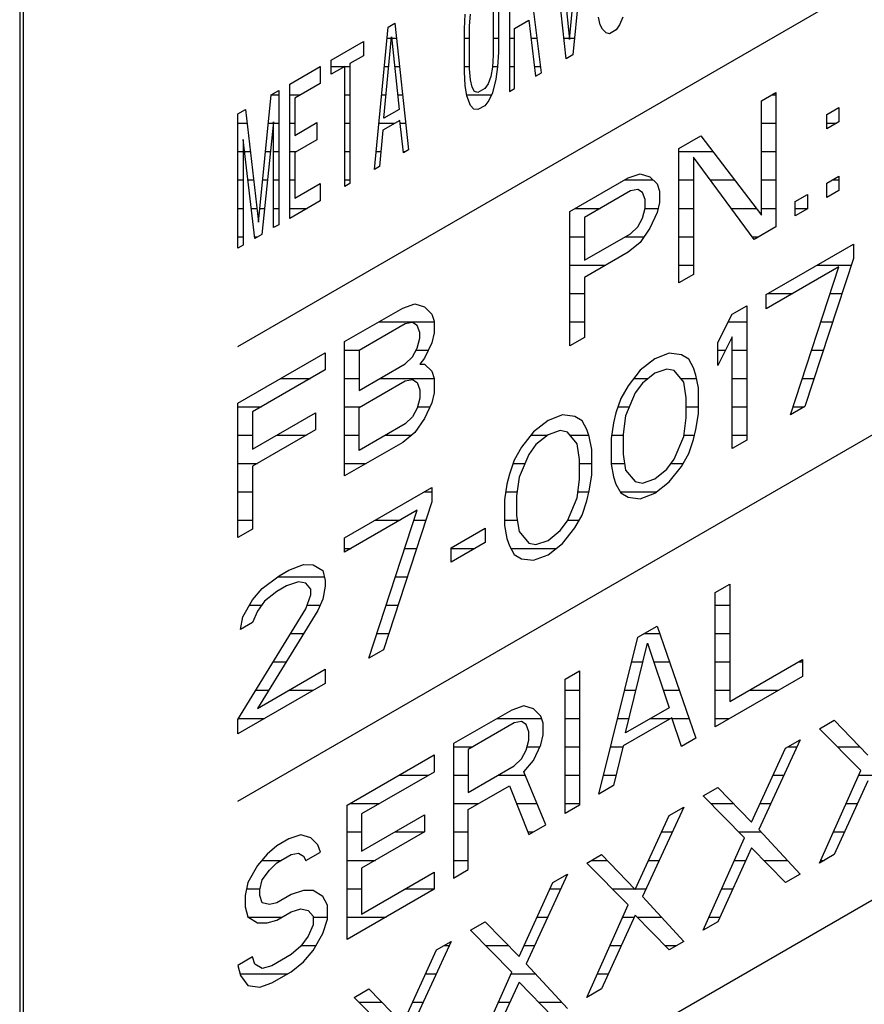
# Model space of a CAD drawing. Header units: millimetres. Extents: x 0 to 5600, y -1552 to 3960.
# Tile 147 of 199: x 4810 to 4827, y 2480 to 2500. Entities that reach past the tile are written whole.
import ezdxf

# ---------------------------------------------------------------- set-up
doc = ezdxf.new("R2010")
doc.units = ezdxf.units.MM
doc.header["$LTSCALE"] = 308
doc.layers.get('0').update_dxf_attribs({"linetype": 'CONTINUOUS'})

msp = doc.modelspace()

# ---------------------------------------------------------------- linework, layer by layer
at = {"color": 7, "linetype": 'Continuous'}
for p, q in [((4814.538, 2493.162), (4840.97, 2508.422)), ((4810.225, 2504.226), (4810.225, 2468.3)), ((4810.296, 2504.185), (4810.296, 2468.259)), ((4821.09, 2499.223), (4821.325, 2501.673)), ((4821.425, 2501.731), (4821.157, 2498.923)), ((4820.856, 2501.402), (4821.09, 2499.223)), ((4821.023, 2498.845), (4820.755, 2501.344)), ((4819.901, 2500.851), (4819.901, 2498.197)), ((4819.683, 2499.822), (4819.683, 2498.975)), ((4819.013, 2499.435), (4819.029, 2499.727)), ((4819.113, 2499.493), (4819.13, 2499.728)), ((4819.582, 2499.764), (4819.582, 2498.917)), ((4820.001, 2499.441), (4820.286, 2499.605)), ((4820.286, 2499.605), (4820.42, 2498.497)), ((4820.537, 2498.565), (4820.387, 2499.776)), ((4821.694, 2499.515), (4821.66, 2499.665)), ((4822.146, 2499.663), (4822.079, 2499.511)), ((4814.538, 2484.181), (4840.97, 2499.441)), ((4817.236, 2496.659), (4817.504, 2499.467)), ((4817.504, 2499.467), (4817.638, 2499.545)), ((4817.638, 2499.545), (4817.907, 2497.046)), ((4819.013, 2498.588), (4819.013, 2499.435)), ((4819.113, 2498.646), (4819.113, 2499.493)), ((4820.001, 2498.255), (4820.001, 2499.441)), ((4821.744, 2499.431), (4821.694, 2499.515)), ((4821.811, 2499.356), (4821.744, 2499.431)), ((4822.012, 2499.416), (4821.878, 2499.339)), ((4822.079, 2499.511), (4822.012, 2499.416)), ((4817.421, 2497.669), (4817.571, 2499.28)), ((4817.571, 2499.28), (4817.722, 2497.843)), ((4821.878, 2499.339), (4821.811, 2499.356)), ((4816.382, 2498.819), (4817.018, 2499.187)), ((4817.018, 2499.187), (4817.018, 2498.904)), ((4816.382, 2498.537), (4816.382, 2498.819)), ((4817.018, 2498.904), (4816.75, 2498.75)), ((4819.582, 2498.917), (4819.565, 2498.681)), ((4819.683, 2498.975), (4819.666, 2498.683)), ((4821.157, 2498.923), (4821.023, 2498.845)), ((4815.561, 2498.345), (4816.164, 2498.693)), ((4816.164, 2498.693), (4816.164, 2498.355)), ((4816.65, 2498.692), (4816.382, 2498.537)), ((4816.65, 2496.32), (4816.65, 2498.692)), ((4816.75, 2498.75), (4816.75, 2496.378)), ((4819.13, 2498.43), (4819.113, 2498.646)), ((4819.565, 2498.681), (4819.532, 2498.492)), ((4819.666, 2498.683), (4819.633, 2498.438)), ((4819.029, 2498.315), (4819.013, 2498.588)), ((4819.163, 2498.28), (4819.13, 2498.43)), ((4819.532, 2498.492), (4819.482, 2498.35)), ((4819.633, 2498.438), (4819.565, 2498.173)), ((4820.42, 2498.497), (4820.537, 2498.565)), ((4815.561, 2495.691), (4815.561, 2498.345)), ((4816.164, 2498.355), (4815.661, 2498.064)), ((4819.063, 2498.109), (4819.029, 2498.315)), ((4819.214, 2498.196), (4819.163, 2498.28)), ((4819.415, 2498.255), (4819.281, 2498.178)), ((4819.482, 2498.35), (4819.415, 2498.255)), ((4819.901, 2498.197), (4820.001, 2498.255)), ((4814.941, 2495.616), (4815.192, 2498.132)), ((4815.192, 2498.132), (4815.343, 2498.219)), ((4815.343, 2498.219), (4815.343, 2495.566)), ((4815.661, 2498.064), (4815.661, 2497.33)), ((4819.13, 2497.921), (4819.063, 2498.109)), ((4819.281, 2498.178), (4819.214, 2498.196)), ((4819.565, 2498.173), (4819.498, 2498.021)), ((4824.88, 2498.01), (4825.167, 2498.176)), ((4825.167, 2498.176), (4825.167, 2495.522)), ((4819.197, 2497.847), (4819.13, 2497.921)), ((4819.281, 2497.839), (4819.197, 2497.847)), ((4819.415, 2497.917), (4819.281, 2497.839)), ((4819.498, 2498.021), (4819.415, 2497.917)), ((4824.88, 2495.752), (4824.88, 2498.01)), ((4826.172, 2497.74), (4826.412, 2497.878)), ((4826.412, 2497.878), (4826.412, 2497.596)), ((4814.538, 2497.755), (4814.689, 2497.842)), ((4814.538, 2495.101), (4814.538, 2497.755)), ((4814.689, 2497.842), (4814.941, 2495.616)), ((4817.722, 2497.843), (4817.421, 2497.669)), ((4826.172, 2497.458), (4826.172, 2497.74)), ((4815.242, 2497.597), (4815.008, 2495.372)), ((4815.242, 2495.508), (4815.242, 2497.597)), ((4815.661, 2497.33), (4816.097, 2497.582)), ((4816.097, 2497.582), (4816.097, 2497.243)), ((4817.739, 2497.627), (4817.404, 2497.433)), ((4817.806, 2496.988), (4817.739, 2497.627)), ((4826.412, 2497.596), (4826.172, 2497.458)), ((4817.404, 2497.433), (4817.337, 2496.717)), ((4823.252, 2497.07), (4823.683, 2497.319)), ((4823.683, 2497.319), (4824.88, 2495.752)), ((4814.639, 2497.248), (4814.639, 2495.159)), ((4814.874, 2495.295), (4814.639, 2497.248)), ((4816.097, 2497.243), (4815.661, 2496.992)), ((4823.252, 2494.417), (4823.252, 2497.07)), ((4815.661, 2496.992), (4815.661, 2496.088)), ((4817.907, 2497.046), (4817.806, 2496.988)), ((4824.736, 2495.273), (4823.539, 2496.897)), ((4823.539, 2496.897), (4823.539, 2494.582)), ((4817.337, 2496.717), (4817.236, 2496.659)), ((4821.098, 2495.826), (4822.247, 2496.49)), ((4822.247, 2496.49), (4822.486, 2496.571)), ((4822.486, 2496.571), (4822.677, 2496.513)), ((4822.677, 2496.513), (4822.821, 2496.37)), ((4826.172, 2496.385), (4826.412, 2496.523)), ((4826.412, 2496.523), (4826.412, 2496.241)), ((4815.661, 2496.088), (4816.164, 2496.378)), ((4816.164, 2496.378), (4816.164, 2496.04)), ((4816.75, 2496.378), (4816.65, 2496.32)), ((4822.821, 2496.37), (4822.869, 2496.228)), ((4826.172, 2496.103), (4826.172, 2496.385)), ((4822.294, 2496.235), (4821.385, 2495.71)), ((4822.438, 2496.261), (4822.294, 2496.235)), ((4822.534, 2496.204), (4822.438, 2496.261)), ((4822.582, 2496.062), (4822.534, 2496.204)), ((4822.869, 2496.228), (4822.869, 2496.002)), ((4825.55, 2496.026), (4825.789, 2496.164)), ((4825.789, 2496.164), (4825.789, 2495.882)), ((4826.412, 2496.241), (4826.172, 2496.103)), ((4816.164, 2496.04), (4815.561, 2495.691)), ((4822.582, 2495.893), (4822.582, 2496.062)), ((4822.869, 2496.002), (4822.821, 2495.805)), ((4825.55, 2495.743), (4825.55, 2496.026)), ((4821.098, 2493.173), (4821.098, 2495.826)), ((4821.385, 2495.71), (4821.385, 2494.863)), ((4822.534, 2495.696), (4822.582, 2495.893)), ((4822.821, 2495.805), (4822.677, 2495.496)), ((4825.789, 2495.882), (4825.55, 2495.743)), ((4815.343, 2495.566), (4815.242, 2495.508)), ((4822.294, 2495.388), (4822.438, 2495.527)), ((4822.438, 2495.527), (4822.534, 2495.696)), ((4825.167, 2495.522), (4824.736, 2495.273)), ((4815.008, 2495.372), (4814.874, 2495.295)), ((4821.385, 2494.863), (4822.294, 2495.388)), ((4822.677, 2495.496), (4822.486, 2495.216)), ((4814.639, 2495.159), (4814.538, 2495.101)), ((4822.486, 2495.216), (4822.247, 2495.022)), ((4824.976, 2494.187), (4826.699, 2495.182)), ((4826.699, 2495.182), (4826.699, 2494.9)), ((4822.247, 2495.022), (4821.385, 2494.524)), ((4826.412, 2494.734), (4824.976, 2493.905)), ((4825.454, 2491.81), (4826.412, 2494.734)), ((4826.699, 2494.9), (4825.742, 2491.975)), ((4823.539, 2494.582), (4823.252, 2494.417)), ((4821.385, 2494.524), (4821.385, 2493.338)), ((4824.976, 2493.905), (4824.976, 2494.187)), ((4817.794, 2493.919), (4818.033, 2494.001)), ((4818.033, 2494.001), (4818.225, 2493.942)), ((4824.305, 2493.8), (4824.593, 2493.966)), ((4824.593, 2493.966), (4824.593, 2491.312)), ((4816.645, 2493.256), (4817.794, 2493.919)), ((4818.225, 2493.942), (4818.369, 2493.799)), ((4818.369, 2493.799), (4818.416, 2493.657)), ((4824.018, 2493.239), (4824.305, 2493.8)), ((4817.842, 2493.608), (4816.932, 2493.083)), ((4817.986, 2493.634), (4817.842, 2493.608)), ((4818.081, 2493.577), (4817.986, 2493.634)), ((4818.129, 2493.435), (4818.081, 2493.577)), ((4818.416, 2493.657), (4818.416, 2493.431)), ((4818.129, 2493.322), (4818.129, 2493.435)), ((4818.416, 2493.431), (4818.369, 2493.234)), ((4816.645, 2490.602), (4816.645, 2493.256)), ((4818.081, 2493.125), (4818.129, 2493.322)), ((4818.369, 2493.234), (4818.225, 2492.926)), ((4821.385, 2493.338), (4821.098, 2493.173)), ((4824.305, 2493.348), (4824.018, 2492.787)), ((4824.018, 2492.787), (4824.018, 2493.239)), ((4824.305, 2491.146), (4824.305, 2493.348)), ((4814.538, 2492.039), (4816.262, 2493.034)), ((4816.262, 2493.034), (4816.262, 2492.696)), ((4816.932, 2493.083), (4816.932, 2492.292)), ((4817.986, 2492.957), (4818.081, 2493.125)), ((4823.06, 2493.025), (4822.773, 2492.915)), ((4823.3, 2492.994), (4823.06, 2493.025)), ((4823.444, 2492.907), (4823.3, 2492.994)), ((4816.932, 2492.292), (4817.842, 2492.817)), ((4817.842, 2492.817), (4817.986, 2492.957)), ((4818.225, 2492.926), (4818.129, 2492.814)), ((4818.129, 2492.814), (4818.225, 2492.813)), ((4818.225, 2492.813), (4818.369, 2492.67)), ((4822.773, 2492.915), (4822.486, 2492.693)), ((4823.539, 2492.737), (4823.444, 2492.907)), ((4816.262, 2492.696), (4814.826, 2491.866)), ((4818.369, 2492.67), (4818.416, 2492.528)), ((4822.486, 2492.693), (4822.247, 2492.385)), ((4822.773, 2492.633), (4822.534, 2492.438)), ((4823.013, 2492.715), (4822.773, 2492.633)), ((4823.156, 2492.685), (4823.013, 2492.715)), ((4823.348, 2492.457), (4823.156, 2492.685)), ((4823.587, 2492.595), (4823.539, 2492.737)), ((4823.635, 2492.34), (4823.587, 2492.595)), ((4816.932, 2491.954), (4817.842, 2492.479)), ((4817.842, 2492.479), (4817.986, 2492.505)), ((4817.986, 2492.505), (4818.081, 2492.448)), ((4818.081, 2492.448), (4818.129, 2492.306)), ((4818.416, 2492.528), (4818.416, 2492.246)), ((4822.534, 2492.438), (4822.39, 2492.243)), ((4823.396, 2492.145), (4823.348, 2492.457)), ((4818.129, 2492.306), (4818.129, 2492.136)), ((4818.416, 2492.246), (4818.369, 2492.049)), ((4822.247, 2492.385), (4822.103, 2492.133)), ((4822.39, 2492.243), (4822.199, 2491.793)), ((4823.635, 2491.832), (4823.635, 2492.34)), ((4814.538, 2489.386), (4814.538, 2492.039)), ((4818.129, 2492.136), (4818.081, 2491.939)), ((4818.369, 2492.049), (4818.225, 2491.74)), ((4822.103, 2492.133), (4822.007, 2491.852)), ((4823.396, 2491.75), (4823.396, 2492.145)), ((4814.826, 2491.866), (4814.826, 2491.132)), ((4814.826, 2491.132), (4816.07, 2491.851)), ((4816.07, 2491.851), (4816.07, 2491.512)), ((4816.932, 2491.107), (4816.932, 2491.954)), ((4818.081, 2491.939), (4817.986, 2491.771)), ((4822.007, 2491.852), (4821.959, 2491.655)), ((4823.587, 2491.522), (4823.635, 2491.832)), ((4825.742, 2491.975), (4825.454, 2491.81)), ((4817.842, 2491.632), (4816.932, 2491.107)), ((4817.986, 2491.771), (4817.842, 2491.632)), ((4818.225, 2491.74), (4818.033, 2491.46)), ((4820.667, 2491.699), (4820.379, 2491.477)), ((4820.954, 2491.809), (4820.667, 2491.699)), ((4821.193, 2491.777), (4820.954, 2491.809)), ((4821.337, 2491.691), (4821.193, 2491.777)), ((4821.433, 2491.52), (4821.337, 2491.691)), ((4821.959, 2491.655), (4821.911, 2491.345)), ((4822.199, 2491.793), (4822.151, 2491.427)), ((4823.348, 2491.384), (4823.396, 2491.75)), ((4816.07, 2491.512), (4814.826, 2490.794)), ((4818.033, 2491.46), (4817.794, 2491.265)), ((4820.379, 2491.477), (4820.14, 2491.169)), ((4820.906, 2491.499), (4820.667, 2491.417)), ((4821.05, 2491.469), (4820.906, 2491.499)), ((4821.241, 2491.24), (4821.05, 2491.469)), ((4821.481, 2491.379), (4821.433, 2491.52)), ((4822.151, 2491.427), (4822.151, 2491.032)), ((4823.539, 2491.325), (4823.587, 2491.522)), ((4817.794, 2491.265), (4816.645, 2490.602)), ((4820.667, 2491.417), (4820.427, 2491.222)), ((4821.289, 2490.929), (4821.241, 2491.24)), ((4821.528, 2491.124), (4821.481, 2491.379)), ((4821.911, 2491.345), (4821.911, 2490.837)), ((4823.156, 2490.935), (4823.348, 2491.384)), ((4823.444, 2491.044), (4823.539, 2491.325)), ((4824.593, 2491.312), (4824.305, 2491.146)), ((4820.14, 2491.169), (4819.996, 2490.917)), ((4820.427, 2491.222), (4820.284, 2491.026)), ((4821.528, 2490.616), (4821.528, 2491.124)), ((4823.3, 2490.792), (4823.444, 2491.044)), ((4819.996, 2490.917), (4819.901, 2490.636)), ((4820.284, 2491.026), (4820.092, 2490.577)), ((4821.289, 2490.534), (4821.289, 2490.929)), ((4822.151, 2491.032), (4822.199, 2490.72)), ((4823.013, 2490.739), (4823.156, 2490.935)), ((4814.826, 2490.794), (4814.826, 2489.552)), ((4821.911, 2490.837), (4821.959, 2490.582)), ((4822.199, 2490.72), (4822.39, 2490.492)), ((4822.773, 2490.544), (4823.013, 2490.739)), ((4823.06, 2490.484), (4823.3, 2490.792)), ((4819.901, 2490.636), (4819.853, 2490.439)), ((4820.092, 2490.577), (4820.044, 2490.211)), ((4821.241, 2490.168), (4821.289, 2490.534)), ((4821.481, 2490.306), (4821.528, 2490.616)), ((4821.959, 2490.582), (4822.007, 2490.441)), ((4822.39, 2490.492), (4822.534, 2490.462)), ((4822.534, 2490.462), (4822.773, 2490.544)), ((4822.773, 2490.262), (4823.06, 2490.484)), ((4816.645, 2489.377), (4818.369, 2490.372)), ((4818.369, 2490.372), (4818.369, 2490.09)), ((4819.853, 2490.439), (4819.805, 2490.129)), ((4821.433, 2490.109), (4821.481, 2490.306)), ((4822.007, 2490.441), (4822.103, 2490.27)), ((4822.103, 2490.27), (4822.247, 2490.183)), ((4822.486, 2490.152), (4822.773, 2490.262)), ((4814.538, 2474.995), (4840.97, 2490.255)), ((4818.369, 2490.09), (4817.411, 2487.166)), ((4819.805, 2490.129), (4819.805, 2489.621)), ((4820.044, 2490.211), (4820.044, 2489.815)), ((4821.05, 2489.718), (4821.241, 2490.168)), ((4821.337, 2489.828), (4821.433, 2490.109)), ((4822.247, 2490.183), (4822.486, 2490.152)), ((4818.081, 2489.924), (4816.645, 2489.095)), ((4817.124, 2487), (4818.081, 2489.924)), ((4820.044, 2489.815), (4820.092, 2489.504)), ((4820.906, 2489.522), (4821.05, 2489.718)), ((4821.193, 2489.575), (4821.337, 2489.828)), ((4814.826, 2489.552), (4814.538, 2489.386)), ((4818.752, 2489.182), (4819.422, 2489.569)), ((4819.422, 2489.569), (4819.422, 2489.287)), ((4819.805, 2489.621), (4819.853, 2489.366)), ((4820.092, 2489.504), (4820.284, 2489.276)), ((4820.667, 2489.328), (4820.906, 2489.522)), ((4820.954, 2489.268), (4821.193, 2489.575)), ((4816.645, 2489.095), (4816.645, 2489.377)), ((4819.422, 2489.287), (4818.752, 2488.9)), ((4819.853, 2489.366), (4819.901, 2489.224)), ((4820.427, 2489.246), (4820.667, 2489.328)), ((4818.752, 2488.9), (4818.752, 2489.182)), ((4819.901, 2489.224), (4819.996, 2489.054)), ((4820.284, 2489.276), (4820.427, 2489.246)), ((4820.667, 2489.045), (4820.954, 2489.268)), ((4819.996, 2489.054), (4820.14, 2488.967)), ((4820.14, 2488.967), (4820.379, 2488.936)), ((4820.379, 2488.936), (4820.667, 2489.045)), ((4815.352, 2488.631), (4815.544, 2488.741)), ((4815.544, 2488.741), (4815.831, 2488.851)), ((4815.831, 2488.851), (4816.023, 2488.849)), ((4816.023, 2488.849), (4816.214, 2488.733)), ((4816.214, 2488.733), (4816.262, 2488.535)), ((4815.017, 2488.381), (4815.352, 2488.631)), ((4815.735, 2488.513), (4815.496, 2488.432)), ((4815.879, 2488.483), (4815.735, 2488.513)), ((4816.262, 2488.535), (4816.262, 2488.422)), ((4814.826, 2488.157), (4815.017, 2488.381)), ((4815.304, 2488.321), (4815.065, 2488.126)), ((4815.496, 2488.432), (4815.304, 2488.321)), ((4815.975, 2488.369), (4815.879, 2488.483)), ((4815.975, 2488.256), (4815.975, 2488.369)), ((4816.262, 2488.422), (4816.214, 2488.169)), ((4823.97, 2488.299), (4824.257, 2488.465)), ((4824.257, 2488.465), (4824.257, 2486.15)), ((4814.634, 2487.821), (4814.826, 2488.157)), ((4815.065, 2488.126), (4814.921, 2487.93)), ((4815.879, 2487.975), (4815.975, 2488.256)), ((4816.214, 2488.169), (4816.118, 2487.944)), ((4823.97, 2485.645), (4823.97, 2488.299)), ((4814.538, 2485.79), (4815.879, 2487.975)), ((4814.921, 2487.93), (4814.826, 2487.706)), ((4816.118, 2487.944), (4814.921, 2486.011)), ((4814.586, 2487.568), (4814.634, 2487.821)), ((4814.826, 2487.706), (4814.586, 2487.568)), ((4822.438, 2487.415), (4822.821, 2487.636)), ((4822.821, 2487.636), (4823.587, 2485.424)), ((4821.672, 2484.319), (4822.438, 2487.415)), ((4817.411, 2487.166), (4817.124, 2487)), ((4822.199, 2485.526), (4822.63, 2487.299)), ((4822.63, 2487.299), (4823.06, 2486.024)), ((4824.257, 2486.15), (4825.694, 2486.979)), ((4825.694, 2486.979), (4825.694, 2486.641)), ((4814.921, 2486.011), (4816.262, 2486.785)), ((4816.262, 2486.785), (4816.262, 2486.502)), ((4821.002, 2486.585), (4821.289, 2486.751)), ((4821.002, 2483.932), (4821.002, 2486.585)), ((4821.289, 2486.751), (4821.289, 2484.098)), ((4825.694, 2486.641), (4823.97, 2485.645)), ((4816.262, 2486.502), (4814.538, 2485.507)), ((4820.188, 2486.059), (4819.948, 2485.977)), ((4820.379, 2486), (4820.188, 2486.059)), ((4820.523, 2485.857), (4820.379, 2486)), ((4823.06, 2486.024), (4822.199, 2485.526)), ((4814.538, 2485.507), (4814.538, 2485.79)), ((4819.948, 2485.977), (4818.799, 2485.314)), ((4820.571, 2485.716), (4820.523, 2485.857)), ((4823.108, 2485.825), (4822.151, 2485.273)), ((4823.3, 2485.259), (4823.108, 2485.825)), ((4819.996, 2485.723), (4819.087, 2485.197)), ((4820.14, 2485.749), (4819.996, 2485.723)), ((4820.236, 2485.691), (4820.14, 2485.749)), ((4820.284, 2485.55), (4820.236, 2485.691)), ((4820.571, 2485.49), (4820.571, 2485.716)), ((4826.029, 2485.609), (4826.316, 2485.775)), ((4826.843, 2484.781), (4826.029, 2485.609)), ((4826.316, 2485.775), (4826.986, 2485.089)), ((4820.284, 2485.38), (4820.284, 2485.55)), ((4820.523, 2485.293), (4820.571, 2485.49)), ((4823.587, 2485.424), (4823.3, 2485.259)), ((4818.799, 2485.314), (4818.799, 2482.66)), ((4820.236, 2485.183), (4820.284, 2485.38)), ((4820.379, 2484.984), (4820.523, 2485.293)), ((4822.151, 2485.273), (4821.959, 2484.485)), ((4824.688, 2483.763), (4825.359, 2485.222)), ((4825.646, 2485.388), (4824.832, 2483.62)), ((4825.359, 2485.222), (4825.646, 2485.388)), ((4816.693, 2484.098), (4818.416, 2485.093)), ((4818.416, 2485.093), (4818.416, 2484.754)), ((4819.087, 2485.197), (4819.087, 2484.35)), ((4819.996, 2484.876), (4820.14, 2485.015)), ((4820.14, 2485.015), (4820.236, 2485.183)), ((4819.087, 2484.35), (4819.996, 2484.876)), ((4820.188, 2484.76), (4820.379, 2484.984)), ((4818.416, 2484.754), (4816.98, 2483.925)), ((4820.619, 2483.711), (4820.188, 2484.76)), ((4826.029, 2482.956), (4826.843, 2484.781)), ((4819.087, 2484.012), (4819.901, 2484.482)), ((4819.901, 2484.482), (4820.284, 2483.517)), ((4821.959, 2484.485), (4821.672, 2484.319)), ((4823.731, 2484.283), (4824.018, 2484.448)), ((4824.018, 2484.448), (4824.688, 2483.763)), ((4826.986, 2484.581), (4826.316, 2483.122)), ((4824.545, 2483.454), (4823.731, 2484.283)), ((4816.693, 2481.444), (4816.693, 2484.098)), ((4821.289, 2484.098), (4821.002, 2483.932)), ((4823.348, 2484.061), (4822.534, 2482.293)), ((4823.06, 2483.896), (4823.348, 2484.061)), ((4816.98, 2483.925), (4816.98, 2483.191)), ((4816.98, 2483.191), (4818.225, 2483.909)), ((4818.225, 2483.909), (4818.225, 2483.571)), ((4819.087, 2482.826), (4819.087, 2484.012)), ((4822.39, 2482.436), (4823.06, 2483.896)), ((4820.284, 2483.517), (4820.619, 2483.711)), ((4815.783, 2483.516), (4815.544, 2483.434)), ((4815.975, 2483.457), (4815.783, 2483.516)), ((4816.118, 2483.314), (4815.975, 2483.457)), ((4818.225, 2483.571), (4816.98, 2482.852)), ((4823.731, 2481.629), (4824.545, 2483.454)), ((4824.832, 2483.62), (4825.646, 2482.735)), ((4815.304, 2483.296), (4815.113, 2483.129)), ((4815.544, 2483.434), (4815.304, 2483.296)), ((4816.166, 2483.172), (4816.118, 2483.314)), ((4815.113, 2483.129), (4814.921, 2482.905)), ((4815.304, 2482.957), (4815.592, 2483.123)), ((4815.592, 2483.123), (4815.735, 2483.15)), ((4815.735, 2483.15), (4815.831, 2483.092)), ((4815.831, 2483.092), (4815.879, 2483.007)), ((4815.879, 2483.007), (4816.166, 2483.172)), ((4821.433, 2482.956), (4821.72, 2483.122)), ((4821.72, 2483.122), (4822.39, 2482.436)), ((4824.688, 2483.254), (4824.018, 2481.795)), ((4825.359, 2482.569), (4824.688, 2483.254)), ((4826.316, 2483.122), (4826.029, 2482.956)), ((4814.921, 2482.905), (4814.73, 2482.569)), ((4815.161, 2482.818), (4815.304, 2482.957)), ((4822.247, 2482.127), (4821.433, 2482.956)), ((4815.017, 2482.622), (4815.161, 2482.818)), ((4816.98, 2482.852), (4816.98, 2481.949)), ((4816.98, 2481.949), (4818.416, 2482.778)), ((4818.416, 2482.778), (4818.416, 2482.439)), ((4818.799, 2482.66), (4819.087, 2482.826)), ((4821.05, 2482.735), (4820.236, 2480.966)), ((4820.762, 2482.569), (4821.05, 2482.735)), ((4825.646, 2482.735), (4825.359, 2482.569)), ((4814.73, 2482.569), (4814.682, 2482.316)), ((4814.969, 2482.425), (4815.017, 2482.622)), ((4820.092, 2481.109), (4820.762, 2482.569)), ((4814.682, 2482.316), (4814.682, 2482.09)), ((4814.969, 2482.312), (4814.969, 2482.425)), ((4815.017, 2482.17), (4814.969, 2482.312)), ((4815.592, 2482.333), (4815.304, 2482.167)), ((4815.831, 2482.414), (4815.592, 2482.333)), ((4816.023, 2482.412), (4815.831, 2482.414)), ((4816.214, 2482.297), (4816.023, 2482.412)), ((4816.31, 2482.126), (4816.214, 2482.297)), ((4818.416, 2482.439), (4816.693, 2481.444)), ((4822.534, 2482.293), (4823.348, 2481.408)), ((4814.682, 2482.09), (4814.73, 2481.892)), ((4815.161, 2482.14), (4815.017, 2482.17)), ((4815.304, 2482.167), (4815.161, 2482.14)), ((4816.31, 2481.844), (4816.31, 2482.126)), ((4821.433, 2480.302), (4822.247, 2482.127)), ((4815.304, 2481.828), (4815.592, 2481.994)), ((4815.592, 2481.994), (4815.783, 2482.048)), ((4815.783, 2482.048), (4815.927, 2482.018)), ((4815.927, 2482.018), (4816.023, 2481.904)), ((4816.023, 2481.904), (4816.023, 2481.735)), ((4822.39, 2481.928), (4821.72, 2480.468)), ((4823.06, 2481.242), (4822.39, 2481.928)), ((4814.73, 2481.892), (4814.921, 2481.776)), ((4814.921, 2481.776), (4815.113, 2481.774)), ((4815.113, 2481.774), (4815.304, 2481.828)), ((4816.023, 2481.735), (4815.927, 2481.51)), ((4816.214, 2481.563), (4816.31, 2481.844)), ((4819.135, 2481.629), (4819.422, 2481.795)), ((4819.422, 2481.795), (4820.092, 2481.109)), ((4824.018, 2481.795), (4823.731, 2481.629)), ((4815.927, 2481.51), (4815.783, 2481.314)), ((4816.023, 2481.226), (4816.214, 2481.563)), ((4819.948, 2480.8), (4819.135, 2481.629)), ((4815.783, 2481.314), (4815.592, 2481.147)), ((4818.752, 2481.408), (4817.938, 2479.639)), ((4818.464, 2481.242), (4818.752, 2481.408)), ((4823.348, 2481.408), (4823.06, 2481.242)), ((4815.592, 2481.147), (4815.209, 2480.926)), ((4815.831, 2481.003), (4816.023, 2481.226)), ((4817.794, 2479.782), (4818.464, 2481.242)), ((4814.826, 2481.1), (4814.538, 2480.934)), ((4814.538, 2480.934), (4814.586, 2480.736)), ((4814.874, 2480.958), (4814.826, 2481.1)), ((4815.017, 2480.872), (4814.874, 2480.958)), ((4815.209, 2480.926), (4815.017, 2480.872)), ((4815.592, 2480.808), (4815.831, 2481.003)), ((4820.236, 2480.966), (4821.05, 2480.081)), ((4814.586, 2480.736), (4814.73, 2480.537)), ((4815.209, 2480.587), (4815.592, 2480.808)), ((4819.135, 2478.975), (4819.948, 2480.8)), ((4814.73, 2480.537), (4814.969, 2480.505)), ((4814.969, 2480.505), (4815.209, 2480.587)), ((4820.092, 2480.601), (4819.422, 2479.141)), ((4820.762, 2479.915), (4820.092, 2480.601)), ((4816.836, 2480.302), (4817.124, 2480.468)), ((4817.124, 2480.468), (4817.794, 2479.782)), ((4821.72, 2480.468), (4821.433, 2480.302)), ((4817.65, 2479.473), (4816.836, 2480.302))]:
    msp.add_line(p, q, dxfattribs=at)
at = {"color": 2, "linetype": 'Continuous'}
for p, q in [((4817.484, 2499.249), (4817.569, 2499.249)), ((4817.575, 2499.249), (4817.67, 2499.249)), ((4819.013, 2499.249), (4819.113, 2499.249)), ((4819.582, 2499.249), (4819.683, 2499.249)), ((4819.901, 2499.249), (4820.001, 2499.249)), ((4820.329, 2499.249), (4820.452, 2499.249)), ((4820.98, 2499.249), (4821.088, 2499.249)), ((4821.093, 2499.249), (4821.189, 2499.249)), ((4816.157, 2498.689), (4816.164, 2498.689)), ((4816.382, 2498.689), (4816.646, 2498.689)), ((4816.65, 2498.689), (4816.75, 2498.689)), ((4817.43, 2498.689), (4817.516, 2498.689)), ((4817.633, 2498.689), (4817.73, 2498.689)), ((4819.013, 2498.689), (4819.113, 2498.689)), ((4819.566, 2498.689), (4819.666, 2498.689)), ((4819.901, 2498.689), (4820.001, 2498.689)), ((4820.397, 2498.689), (4820.522, 2498.689)), ((4815.192, 2498.129), (4815.343, 2498.129)), ((4815.561, 2498.129), (4815.774, 2498.129)), ((4816.65, 2498.129), (4816.75, 2498.129)), ((4817.377, 2498.129), (4817.464, 2498.129)), ((4817.692, 2498.129), (4817.79, 2498.129)), ((4819.059, 2498.129), (4819.546, 2498.129)), ((4825.086, 2498.129), (4825.167, 2498.129)), ((4814.538, 2497.569), (4814.72, 2497.569)), ((4815.136, 2497.569), (4815.239, 2497.569)), ((4815.242, 2497.569), (4815.343, 2497.569)), ((4815.561, 2497.569), (4815.661, 2497.569)), ((4816.075, 2497.569), (4816.097, 2497.569)), ((4816.65, 2497.569), (4816.75, 2497.569)), ((4817.323, 2497.569), (4817.64, 2497.569)), ((4817.745, 2497.569), (4817.85, 2497.569)), ((4824.88, 2497.569), (4825.167, 2497.569)), ((4826.172, 2497.569), (4826.366, 2497.569)), ((4814.538, 2497.009), (4814.639, 2497.009)), ((4814.668, 2497.009), (4814.783, 2497.009)), ((4815.08, 2497.009), (4815.18, 2497.009)), ((4815.242, 2497.009), (4815.343, 2497.009)), ((4815.561, 2497.009), (4815.692, 2497.009)), ((4816.65, 2497.009), (4816.75, 2497.009)), ((4817.27, 2497.009), (4817.364, 2497.009)), ((4817.804, 2497.009), (4817.843, 2497.009)), ((4823.252, 2497.009), (4823.919, 2497.009)), ((4824.88, 2497.009), (4825.167, 2497.009)), ((4814.538, 2496.449), (4814.639, 2496.449)), ((4814.735, 2496.449), (4814.846, 2496.449)), ((4815.024, 2496.449), (4815.121, 2496.449)), ((4815.242, 2496.449), (4815.343, 2496.449)), ((4815.561, 2496.449), (4815.661, 2496.449)), ((4816.65, 2496.449), (4816.75, 2496.449)), ((4822.177, 2496.449), (4822.741, 2496.449)), ((4823.252, 2496.449), (4823.539, 2496.449)), ((4823.869, 2496.449), (4824.347, 2496.449)), ((4824.88, 2496.449), (4825.167, 2496.449)), ((4826.284, 2496.449), (4826.412, 2496.449)), ((4814.538, 2495.889), (4814.639, 2495.889)), ((4814.802, 2495.889), (4814.91, 2495.889)), ((4814.968, 2495.889), (4815.062, 2495.889)), ((4815.242, 2495.889), (4815.343, 2495.889)), ((4815.561, 2495.889), (4815.903, 2495.889)), ((4821.207, 2495.889), (4821.696, 2495.889)), ((4822.581, 2495.889), (4822.842, 2495.889)), ((4823.252, 2495.889), (4823.539, 2495.889)), ((4824.282, 2495.889), (4824.775, 2495.889)), ((4824.88, 2495.889), (4825.167, 2495.889)), ((4825.55, 2495.889), (4825.789, 2495.889)), ((4814.538, 2495.329), (4814.639, 2495.329)), ((4814.869, 2495.329), (4814.933, 2495.329)), ((4821.098, 2495.329), (4821.385, 2495.329)), ((4822.192, 2495.329), (4822.563, 2495.329)), ((4823.252, 2495.329), (4823.539, 2495.329)), ((4824.695, 2495.329), (4824.833, 2495.329)), ((4821.098, 2494.769), (4821.809, 2494.769)), ((4823.252, 2494.769), (4823.539, 2494.769)), ((4825.984, 2494.769), (4826.656, 2494.769)), ((4821.098, 2494.209), (4821.385, 2494.209)), ((4825.014, 2494.209), (4825.503, 2494.209)), ((4826.24, 2494.209), (4826.473, 2494.209)), ((4817.327, 2493.649), (4818.416, 2493.649)), ((4821.098, 2493.649), (4821.385, 2493.649)), ((4824.228, 2493.649), (4824.593, 2493.649)), ((4826.057, 2493.649), (4826.29, 2493.649)), ((4816.645, 2493.089), (4816.944, 2493.089)), ((4818.061, 2493.089), (4818.301, 2493.089)), ((4824.018, 2493.089), (4824.173, 2493.089)), ((4824.305, 2493.089), (4824.593, 2493.089)), ((4825.873, 2493.089), (4826.106, 2493.089)), ((4815.387, 2492.529), (4815.974, 2492.529)), ((4816.645, 2492.529), (4816.932, 2492.529)), ((4817.343, 2492.529), (4818.416, 2492.529)), ((4822.358, 2492.529), (4822.646, 2492.529)), ((4823.287, 2492.529), (4823.599, 2492.529)), ((4824.305, 2492.529), (4824.593, 2492.529)), ((4825.69, 2492.529), (4825.923, 2492.529)), ((4814.538, 2491.969), (4815.004, 2491.969)), ((4816.645, 2491.969), (4816.96, 2491.969)), ((4818.089, 2491.969), (4818.332, 2491.969)), ((4822.047, 2491.969), (4822.274, 2491.969)), ((4823.396, 2491.969), (4823.635, 2491.969)), ((4824.305, 2491.969), (4824.593, 2491.969)), ((4825.507, 2491.969), (4825.731, 2491.969)), ((4814.538, 2491.409), (4814.826, 2491.409)), ((4815.305, 2491.409), (4815.892, 2491.409)), ((4816.645, 2491.409), (4816.932, 2491.409)), ((4817.456, 2491.409), (4817.971, 2491.409)), ((4820.327, 2491.409), (4820.657, 2491.409)), ((4821.099, 2491.409), (4821.47, 2491.409)), ((4821.921, 2491.409), (4822.151, 2491.409)), ((4823.351, 2491.409), (4823.56, 2491.409)), ((4824.305, 2491.409), (4824.593, 2491.409)), ((4814.538, 2490.849), (4814.922, 2490.849)), ((4816.645, 2490.849), (4817.073, 2490.849)), ((4819.973, 2490.849), (4820.208, 2490.849)), ((4821.289, 2490.849), (4821.528, 2490.849)), ((4821.911, 2490.849), (4822.179, 2490.849)), ((4823.094, 2490.849), (4823.333, 2490.849)), ((4814.538, 2490.289), (4814.826, 2490.289)), ((4818.225, 2490.289), (4818.369, 2490.289)), ((4819.83, 2490.289), (4820.055, 2490.289)), ((4821.257, 2490.289), (4821.477, 2490.289)), ((4822.092, 2490.289), (4822.809, 2490.289)), ((4814.538, 2489.729), (4814.826, 2489.729)), ((4817.255, 2489.729), (4817.744, 2489.729)), ((4818.017, 2489.729), (4818.25, 2489.729)), ((4819.805, 2489.729), (4820.057, 2489.729)), ((4821.054, 2489.729), (4821.281, 2489.729)), ((4816.645, 2489.169), (4816.774, 2489.169)), ((4817.834, 2489.169), (4818.067, 2489.169)), ((4818.752, 2489.169), (4819.219, 2489.169)), ((4819.932, 2489.169), (4820.827, 2489.169)), ((4815.323, 2488.609), (4816.244, 2488.609)), ((4817.651, 2488.609), (4817.884, 2488.609)), ((4814.764, 2488.049), (4815.009, 2488.049)), ((4815.904, 2488.049), (4816.163, 2488.049)), ((4817.467, 2488.049), (4817.7, 2488.049)), ((4823.97, 2488.049), (4824.257, 2488.049)), ((4815.581, 2487.489), (4815.837, 2487.489)), ((4817.284, 2487.489), (4817.517, 2487.489)), ((4822.567, 2487.489), (4822.872, 2487.489)), ((4823.97, 2487.489), (4824.257, 2487.489)), ((4815.237, 2486.929), (4815.49, 2486.929)), ((4822.318, 2486.929), (4822.54, 2486.929)), ((4822.755, 2486.929), (4823.066, 2486.929)), ((4823.97, 2486.929), (4824.257, 2486.929)), ((4825.607, 2486.929), (4825.694, 2486.929)), ((4814.894, 2486.369), (4815.143, 2486.369)), ((4815.542, 2486.369), (4816.031, 2486.369)), ((4821.002, 2486.369), (4821.289, 2486.369)), ((4822.179, 2486.369), (4822.404, 2486.369)), ((4822.944, 2486.369), (4823.26, 2486.369)), ((4823.97, 2486.369), (4824.257, 2486.369)), ((4824.637, 2486.369), (4825.224, 2486.369)), ((4814.55, 2485.809), (4815.061, 2485.809)), ((4819.658, 2485.809), (4820.539, 2485.809)), ((4821.002, 2485.809), (4821.289, 2485.809)), ((4822.041, 2485.809), (4822.268, 2485.809)), ((4822.689, 2485.809), (4823.08, 2485.809)), ((4823.114, 2485.809), (4823.454, 2485.809)), ((4823.97, 2485.809), (4824.254, 2485.809)), ((4818.799, 2485.249), (4819.177, 2485.249)), ((4820.252, 2485.249), (4820.503, 2485.249)), ((4821.002, 2485.249), (4821.289, 2485.249)), ((4821.902, 2485.249), (4822.145, 2485.249)), ((4825.405, 2485.249), (4825.582, 2485.249)), ((4826.383, 2485.249), (4826.83, 2485.249)), ((4817.718, 2484.689), (4818.304, 2484.689)), ((4818.799, 2484.689), (4819.087, 2484.689)), ((4819.673, 2484.689), (4820.217, 2484.689)), ((4821.002, 2484.689), (4821.289, 2484.689)), ((4821.764, 2484.689), (4822.009, 2484.689)), ((4825.114, 2484.689), (4825.324, 2484.689)), ((4826.802, 2484.689), (4827.367, 2484.689)), ((4816.748, 2484.129), (4817.334, 2484.129)), ((4818.799, 2484.129), (4819.29, 2484.129)), ((4820.041, 2484.129), (4820.447, 2484.129)), ((4821.002, 2484.129), (4821.289, 2484.129)), ((4823.881, 2484.129), (4824.33, 2484.129)), ((4824.857, 2484.129), (4825.066, 2484.129)), ((4826.552, 2484.129), (4826.779, 2484.129)), ((4816.693, 2483.569), (4816.98, 2483.569)), ((4817.636, 2483.569), (4818.223, 2483.569)), ((4818.799, 2483.569), (4819.087, 2483.569)), ((4820.263, 2483.569), (4820.374, 2483.569)), ((4822.911, 2483.569), (4823.121, 2483.569)), ((4824.431, 2483.569), (4824.878, 2483.569)), ((4826.302, 2483.569), (4826.522, 2483.569)), ((4815.01, 2483.009), (4815.395, 2483.009)), ((4815.877, 2483.009), (4815.883, 2483.009)), ((4816.693, 2483.009), (4817.253, 2483.009)), ((4818.799, 2483.009), (4819.087, 2483.009)), ((4821.525, 2483.009), (4821.83, 2483.009)), ((4822.654, 2483.009), (4822.864, 2483.009)), ((4824.346, 2483.009), (4824.576, 2483.009)), ((4824.928, 2483.009), (4825.393, 2483.009)), ((4826.053, 2483.009), (4826.122, 2483.009)), ((4814.707, 2482.449), (4814.975, 2482.449)), ((4816.693, 2482.449), (4816.98, 2482.449)), ((4817.847, 2482.449), (4818.416, 2482.449)), ((4820.708, 2482.449), (4820.918, 2482.449)), ((4821.93, 2482.449), (4822.377, 2482.449)), ((4822.396, 2482.449), (4822.606, 2482.449)), ((4824.097, 2482.449), (4824.319, 2482.449)), ((4814.734, 2481.889), (4815.41, 2481.889)), ((4816.023, 2481.889), (4816.31, 2481.889)), ((4816.693, 2481.889), (4817.464, 2481.889)), ((4820.45, 2481.889), (4820.661, 2481.889)), ((4822.141, 2481.889), (4822.373, 2481.889)), ((4822.428, 2481.889), (4822.905, 2481.889)), ((4823.847, 2481.889), (4824.061, 2481.889)), ((4815.794, 2481.329), (4816.081, 2481.329)), ((4818.615, 2481.329), (4818.715, 2481.329)), ((4819.429, 2481.329), (4819.877, 2481.329)), ((4820.193, 2481.329), (4820.403, 2481.329)), ((4821.891, 2481.329), (4822.115, 2481.329)), ((4822.975, 2481.329), (4823.212, 2481.329)), ((4814.578, 2480.769), (4815.524, 2480.769)), ((4818.247, 2480.769), (4818.458, 2480.769)), ((4819.935, 2480.769), (4820.417, 2480.769)), ((4821.641, 2480.769), (4821.858, 2480.769)), ((4816.928, 2480.209), (4817.377, 2480.209)), ((4817.99, 2480.209), (4818.2, 2480.209)), ((4819.685, 2480.209), (4819.912, 2480.209)), ((4820.475, 2480.209), (4820.932, 2480.209))]:
    msp.add_line(p, q, dxfattribs=at)

doc.saveas('drawing.dxf')
